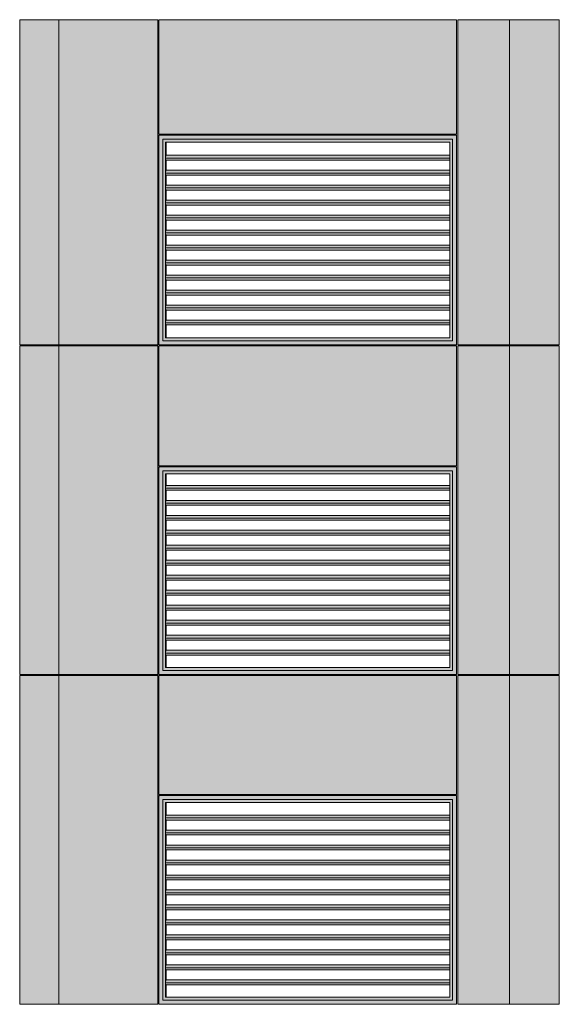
# Model space of a CAD drawing. Header units: millimetres. Extents: x 169383 to 755273, y -3871 to 302042.
# Tile 46 of 61: x 188945 to 194348, y 86998 to 96854. Entities that reach past the tile are written whole.
import ezdxf

# ---------------------------------------------------------------- set-up
doc = ezdxf.new("R2010")
doc.units = ezdxf.units.MM
doc.header["$MEASUREMENT"] = 0
doc.layers.add('0_Ном._пера__1', color=7, linetype='Continuous', lineweight=0)
doc.layers.add('0_Ном._пера__120', color=7, linetype='Continuous', lineweight=0)
doc.layers.add('АР-Стены_внешние_.АР_Ном._пера__214', color=7, linetype='Continuous', lineweight=0, true_color=0xe2eaf1)

msp = doc.modelspace()

# ---------------------------------------------------------------- hatches: boundary and pattern name
at = {"layer": '0_Ном._пера__1', "linetype": 'Continuous', "lineweight": 0, "true_color": 0x000000}
for points in [[(190337.413, 95698.425), (190347.331, 95688.435), (190347.331, 95698.425)], [(190337.413, 95698.425), (190377.125, 95658.425), (191088.929, 95658.425), (191088.929, 95698.425)], [(190337.413, 95698.425), (190337.413, 93597.917), (190377.125, 93637.917), (190377.125, 95658.425), (190347.762, 95688), (190347.331, 95688), (190347.331, 95688.435)], [(191088.929, 95658.425), (192280.294, 95658.425), (192280.294, 95698.425), (191088.929, 95698.425)], [(192280.294, 95698.425), (192280.294, 95658.425), (193278.853, 95658.425), (193318.566, 95698.425), (193233.022, 95698.425)], [(193278.853, 93637.917), (193318.566, 93597.917), (193318.566, 95698.425), (193278.853, 95658.425)], [(190377.125, 93637.917), (190378.322, 93637.917), (190378.322, 95658.425), (190377.125, 95658.425)], [(190378.322, 95658.425), (190408.107, 95628.425), (191090.126, 95628.425), (191090.126, 95658.425)], [(190408.107, 95628.425), (190378.322, 95658.425), (190378.322, 93637.917), (190408.107, 93667.917), (190405.712, 93667.917), (190405.712, 95628.425)], [(190412.298, 95628.425), (190405.712, 95628.425), (190405.712, 93667.917), (190412.298, 93667.917), (190412.298, 93797.915), (190408.581, 93797.915), (190406.041, 93819.129), (190409.428, 93847.413), (190412.298, 93847.413), (190412.298, 93947.915), (190408.581, 93947.915), (190406.041, 93969.129), (190409.428, 93997.413), (190412.298, 93997.413), (190412.298, 94097.915), (190408.581, 94097.915), (190406.041, 94119.129), (190409.428, 94147.413), (190412.298, 94147.413), (190412.298, 94247.915), (190408.581, 94247.915), (190406.041, 94269.129), (190409.428, 94297.413), (190412.298, 94297.413), (190412.298, 94397.915), (190408.581, 94397.915), (190406.041, 94419.129), (190409.428, 94447.413), (190412.298, 94447.413), (190412.298, 94547.915), (190408.581, 94547.915), (190406.041, 94569.129), (190409.428, 94597.413), (190412.298, 94597.413), (190412.298, 94697.915), (190408.581, 94697.915), (190406.041, 94719.129), (190409.428, 94747.413), (190412.298, 94747.413), (190412.298, 94847.915), (190408.581, 94847.915), (190406.041, 94869.129), (190409.428, 94897.413), (190412.298, 94897.413), (190412.298, 94997.915), (190408.581, 94997.915), (190406.041, 95019.129), (190409.428, 95047.413), (190412.298, 95047.413), (190412.298, 95147.915), (190408.581, 95147.915), (190406.041, 95169.129), (190409.428, 95197.413), (190412.298, 95197.413), (190412.298, 95297.915), (190408.581, 95297.915), (190406.041, 95319.129), (190409.428, 95347.413), (190412.298, 95347.413)], [(191090.126, 95658.425), (191090.126, 95628.425), (192281.492, 95628.425), (192281.492, 95658.425)], [(192281.492, 95658.425), (192281.492, 95628.425), (193250.267, 95628.425), (193278.853, 95657.218), (193278.853, 95658.425)], [(193250.267, 93667.917), (193278.853, 93639.123), (193278.853, 95657.218), (193250.267, 95628.425)], [(190406.041, 95469.129), (193250.267, 95469.129), (193250.267, 95497.413), (190409.428, 95497.413)], [(190406.041, 95469.129), (190408.581, 95447.915), (193250.267, 95447.915), (193250.267, 95469.129)], [(190406.041, 95319.129), (193250.267, 95319.129), (193250.267, 95347.413), (190409.428, 95347.413)], [(190406.041, 95319.129), (190408.581, 95297.915), (193250.267, 95297.915), (193250.267, 95319.129)], [(190409.428, 95197.413), (190406.041, 95169.129), (193250.267, 95169.129), (193250.267, 95197.413)], [(193250.267, 95169.129), (190406.041, 95169.129), (190408.581, 95147.915), (193250.267, 95147.915)], [(190406.041, 95019.129), (193250.267, 95019.129), (193250.267, 95047.413), (190409.428, 95047.413)], [(193250.267, 95019.129), (190406.041, 95019.129), (190408.581, 94997.915), (193250.267, 94997.915)], [(190406.041, 94869.129), (193250.267, 94869.129), (193250.267, 94897.413), (190409.428, 94897.413)], [(193250.267, 94869.129), (190406.041, 94869.129), (190408.581, 94847.915), (193250.267, 94847.915)], [(190406.041, 94719.129), (193250.267, 94719.129), (193250.267, 94747.413), (190409.428, 94747.413)], [(190406.041, 94719.129), (190408.581, 94697.915), (193250.267, 94697.915), (193250.267, 94719.129)], [(190406.041, 94569.129), (193250.267, 94569.129), (193250.267, 94597.413), (190409.428, 94597.413)], [(190406.041, 94569.129), (190408.581, 94547.915), (193250.267, 94547.915), (193250.267, 94569.129)], [(190409.428, 94447.413), (190406.041, 94419.129), (193250.267, 94419.129), (193250.267, 94447.413)], [(190406.041, 94419.129), (190408.581, 94397.915), (193250.267, 94397.915), (193250.267, 94419.129)], [(190409.428, 94297.413), (190406.041, 94269.129), (193250.267, 94269.129), (193250.267, 94297.413)], [(193250.267, 94269.129), (190406.041, 94269.129), (190408.581, 94247.915), (193250.267, 94247.915)], [(190409.428, 94147.413), (190406.041, 94119.129), (193250.267, 94119.129), (193250.267, 94147.413)], [(190406.041, 94119.129), (190408.581, 94097.915), (193250.267, 94097.915), (193250.267, 94119.129)], [(190406.041, 93969.129), (193250.267, 93969.129), (193250.267, 93997.413), (190409.428, 93997.413)], [(193250.267, 93969.129), (190406.041, 93969.129), (190408.581, 93947.915), (193250.267, 93947.915)], [(190406.041, 93819.129), (193250.267, 93819.129), (193250.267, 93847.413), (190409.428, 93847.413)], [(190406.041, 93819.129), (190408.581, 93797.915), (193250.267, 93797.915), (193250.267, 93819.129)], [(190377.125, 93637.917), (190337.413, 93597.917), (190347.331, 93597.917), (191088.929, 93597.917), (191088.929, 93637.917)], [(190408.107, 93667.917), (190378.322, 93637.917), (191090.126, 93637.917), (191090.126, 93667.917)], [(191088.929, 93637.917), (191088.929, 93597.917), (192280.294, 93597.917), (192280.294, 93637.917)], [(191090.126, 93667.917), (191090.126, 93637.917), (192281.492, 93637.917), (192281.492, 93667.917)], [(192280.294, 93597.917), (193233.022, 93597.917), (193318.566, 93597.917), (193278.853, 93637.917), (192280.294, 93637.917)], [(192281.492, 93637.917), (193278.853, 93637.917), (193278.853, 93639.123), (193250.267, 93667.917), (192281.492, 93667.917)], [(190337.413, 93599.492), (190347.331, 93599.492), (190347.331, 93597.917), (190337.413, 93597.917)], [(190337.413, 92378.425), (190347.331, 92368.435), (190347.331, 92378.425)], [(190337.413, 92378.425), (190377.125, 92338.425), (191088.929, 92338.425), (191088.929, 92378.425)], [(190337.413, 92378.425), (190337.413, 90298.423), (190377.125, 90338.423), (190377.125, 92338.425), (190347.762, 92368), (190347.331, 92368), (190347.331, 92368.435)], [(191088.929, 92338.425), (192280.294, 92338.425), (192280.294, 92378.425), (191088.929, 92378.425)], [(192280.294, 92378.425), (192280.294, 92338.425), (193278.853, 92338.425), (193318.566, 92378.425), (193233.022, 92378.425)], [(193278.853, 90338.423), (193318.566, 90298.423), (193318.566, 92378.425), (193278.853, 92338.425)], [(190377.125, 90338.423), (190378.322, 90338.423), (190378.322, 92338.425), (190377.125, 92338.425)], [(190378.322, 92338.425), (190408.107, 92308.425), (191090.126, 92308.425), (191090.126, 92338.425)], [(190408.107, 92308.425), (190378.322, 92338.425), (190378.322, 90338.423), (190408.107, 90368.423), (190405.712, 90368.423), (190405.712, 92308.425)], [(190412.298, 92308.425), (190405.712, 92308.425), (190405.712, 90368.423), (190412.298, 90368.423), (190412.298, 90493.172), (190408.581, 90493.172), (190406.041, 90514.385), (190409.428, 90542.669), (190412.298, 90542.669), (190412.298, 90643.172), (190408.581, 90643.172), (190406.041, 90664.385), (190409.428, 90692.669), (190412.298, 90692.669), (190412.298, 90793.172), (190408.581, 90793.172), (190406.041, 90814.385), (190409.428, 90842.669), (190412.298, 90842.669), (190412.298, 90943.172), (190408.581, 90943.172), (190406.041, 90964.385), (190409.428, 90992.669), (190412.298, 90992.669), (190412.298, 91093.172), (190408.581, 91093.172), (190406.041, 91114.385), (190409.428, 91142.669), (190412.298, 91142.669), (190412.298, 91243.172), (190408.581, 91243.172), (190406.041, 91264.385), (190409.428, 91292.669), (190412.298, 91292.669), (190412.298, 91393.172), (190408.581, 91393.172), (190406.041, 91414.385), (190409.428, 91442.669), (190412.298, 91442.669), (190412.298, 91543.172), (190408.581, 91543.172), (190406.041, 91564.385), (190409.428, 91592.669), (190412.298, 91592.669), (190412.298, 91693.172), (190408.581, 91693.172), (190406.041, 91714.385), (190409.428, 91742.669), (190412.298, 91742.669), (190412.298, 91843.172), (190408.581, 91843.172), (190406.041, 91864.385), (190409.428, 91892.669), (190412.298, 91892.669), (190412.298, 91993.172), (190408.581, 91993.172), (190406.041, 92014.385), (190409.428, 92042.669), (190412.298, 92042.669)], [(191090.126, 92338.425), (191090.126, 92308.425), (192281.492, 92308.425), (192281.492, 92338.425)], [(192281.492, 92338.425), (192281.492, 92308.425), (193250.267, 92308.425), (193278.853, 92337.218), (193278.853, 92338.425)], [(193250.267, 90368.423), (193278.853, 90339.629), (193278.853, 92337.218), (193250.267, 92308.425)], [(190406.041, 92164.385), (193250.267, 92164.385), (193250.267, 92192.669), (190409.428, 92192.669)], [(190406.041, 92164.385), (190408.581, 92143.172), (193250.267, 92143.172), (193250.267, 92164.385)], [(190406.041, 92014.385), (193250.267, 92014.385), (193250.267, 92042.669), (190409.428, 92042.669)], [(190406.041, 92014.385), (190408.581, 91993.172), (193250.267, 91993.172), (193250.267, 92014.385)], [(190409.428, 91892.669), (190406.041, 91864.385), (193250.267, 91864.385), (193250.267, 91892.669)], [(193250.267, 91864.385), (190406.041, 91864.385), (190408.581, 91843.172), (193250.267, 91843.172)], [(190406.041, 91714.385), (193250.267, 91714.385), (193250.267, 91742.669), (190409.428, 91742.669)], [(193250.267, 91714.385), (190406.041, 91714.385), (190408.581, 91693.172), (193250.267, 91693.172)], [(190406.041, 91564.385), (193250.267, 91564.385), (193250.267, 91592.669), (190409.428, 91592.669)], [(193250.267, 91564.385), (190406.041, 91564.385), (190408.581, 91543.172), (193250.267, 91543.172)], [(190406.041, 91414.385), (193250.267, 91414.385), (193250.267, 91442.669), (190409.428, 91442.669)], [(190406.041, 91414.385), (190408.581, 91393.172), (193250.267, 91393.172), (193250.267, 91414.385)], [(190406.041, 91264.385), (193250.267, 91264.385), (193250.267, 91292.669), (190409.428, 91292.669)], [(190406.041, 91264.385), (190408.581, 91243.172), (193250.267, 91243.172), (193250.267, 91264.385)], [(190409.428, 91142.669), (190406.041, 91114.385), (193250.267, 91114.385), (193250.267, 91142.669)], [(190406.041, 91114.385), (190408.581, 91093.172), (193250.267, 91093.172), (193250.267, 91114.385)], [(190409.428, 90992.669), (190406.041, 90964.385), (193250.267, 90964.385), (193250.267, 90992.669)], [(193250.267, 90964.385), (190406.041, 90964.385), (190408.581, 90943.172), (193250.267, 90943.172)], [(190409.428, 90842.669), (190406.041, 90814.385), (193250.267, 90814.385), (193250.267, 90842.669)], [(190406.041, 90814.385), (190408.581, 90793.172), (193250.267, 90793.172), (193250.267, 90814.385)], [(190406.041, 90664.385), (193250.267, 90664.385), (193250.267, 90692.669), (190409.428, 90692.669)], [(193250.267, 90664.385), (190406.041, 90664.385), (190408.581, 90643.172), (193250.267, 90643.172)], [(190406.041, 90514.385), (193250.267, 90514.385), (193250.267, 90542.669), (190409.428, 90542.669)], [(190406.041, 90514.385), (190408.581, 90493.172), (193250.267, 90493.172), (193250.267, 90514.385)], [(190377.125, 90338.423), (190337.413, 90298.423), (190347.331, 90298.423), (191088.929, 90298.423), (191088.929, 90338.423)], [(190337.413, 90299.999), (190347.331, 90299.999), (190347.331, 90298.423), (190337.413, 90298.423)], [(190408.107, 90368.423), (190378.322, 90338.423), (191090.126, 90338.423), (191090.126, 90368.423)], [(191088.929, 90338.423), (191088.929, 90298.423), (192280.294, 90298.423), (192280.294, 90338.423)], [(191090.126, 90368.423), (191090.126, 90338.423), (192281.492, 90338.423), (192281.492, 90368.423)], [(192280.294, 90298.423), (193233.022, 90298.423), (193318.566, 90298.423), (193278.853, 90338.423), (192280.294, 90338.423)], [(192281.492, 90338.423), (193278.853, 90338.423), (193278.853, 90339.629), (193250.267, 90368.423), (192281.492, 90368.423)], [(190337.413, 89088.426), (190347.331, 89078.436), (190347.331, 89088.426)], [(190337.413, 89088.426), (190377.125, 89048.426), (191088.929, 89048.426), (191088.929, 89088.426)], [(190337.413, 89088.426), (190337.413, 86998.425), (190377.125, 87038.425), (190377.125, 89048.426), (190347.762, 89078.001), (190347.331, 89078.001), (190347.331, 89078.436)], [(190377.125, 87038.425), (190378.322, 87038.425), (190378.322, 89048.426), (190377.125, 89048.426)], [(190378.322, 89048.426), (190408.107, 89018.426), (191090.126, 89018.426), (191090.126, 89048.426)], [(190408.107, 89018.426), (190378.322, 89048.426), (190378.322, 87038.425), (190408.107, 87068.425), (190405.712, 87068.425), (190405.712, 89018.426)], [(190412.298, 89018.426), (190405.712, 89018.426), (190405.712, 87068.425), (190412.298, 87068.425), (190412.298, 87193.173), (190408.581, 87193.173), (190406.041, 87214.387), (190409.428, 87242.671), (190412.298, 87242.671), (190412.298, 87343.173), (190408.581, 87343.173), (190406.041, 87364.387), (190409.428, 87392.671), (190412.298, 87392.671), (190412.298, 87493.173), (190408.581, 87493.173), (190406.041, 87514.387), (190409.428, 87542.671), (190412.298, 87542.671), (190412.298, 87643.173), (190408.581, 87643.173), (190406.041, 87664.387), (190409.428, 87692.671), (190412.298, 87692.671), (190412.298, 87793.173), (190408.581, 87793.173), (190406.041, 87814.387), (190409.428, 87842.671), (190412.298, 87842.671), (190412.298, 87943.173), (190408.581, 87943.173), (190406.041, 87964.387), (190409.428, 87992.671), (190412.298, 87992.671), (190412.298, 88093.173), (190408.581, 88093.173), (190406.041, 88114.387), (190409.428, 88142.671), (190412.298, 88142.671), (190412.298, 88243.173), (190408.581, 88243.173), (190406.041, 88264.387), (190409.428, 88292.671), (190412.298, 88292.671), (190412.298, 88393.173), (190408.581, 88393.173), (190406.041, 88414.387), (190409.428, 88442.671), (190412.298, 88442.671), (190412.298, 88543.173), (190408.581, 88543.173), (190406.041, 88564.387), (190409.428, 88592.671), (190412.298, 88592.671), (190412.298, 88693.173), (190408.581, 88693.173), (190406.041, 88714.387), (190409.428, 88742.671), (190412.298, 88742.671)], [(191088.929, 89048.426), (192280.294, 89048.426), (192280.294, 89088.426), (191088.929, 89088.426)], [(191090.126, 89048.426), (191090.126, 89018.426), (192281.492, 89018.426), (192281.492, 89048.426)], [(192280.294, 89088.426), (192280.294, 89048.426), (193278.853, 89048.426), (193318.566, 89088.426), (193233.022, 89088.426)], [(192281.492, 89048.426), (192281.492, 89018.426), (193250.267, 89018.426), (193278.853, 89047.22), (193278.853, 89048.426)], [(193250.267, 87068.425), (193278.853, 87039.631), (193278.853, 89047.22), (193250.267, 89018.426)], [(193278.853, 87038.425), (193318.566, 86998.425), (193318.566, 89088.426), (193278.853, 89048.426)], [(190406.041, 88864.387), (193250.267, 88864.387), (193250.267, 88892.671), (190409.428, 88892.671)], [(190406.041, 88864.387), (190408.581, 88843.173), (193250.267, 88843.173), (193250.267, 88864.387)], [(190406.041, 88714.387), (193250.267, 88714.387), (193250.267, 88742.671), (190409.428, 88742.671)], [(190406.041, 88714.387), (190408.581, 88693.173), (193250.267, 88693.173), (193250.267, 88714.387)], [(190409.428, 88592.671), (190406.041, 88564.387), (193250.267, 88564.387), (193250.267, 88592.671)], [(193250.267, 88564.387), (190406.041, 88564.387), (190408.581, 88543.173), (193250.267, 88543.173)], [(190406.041, 88414.387), (193250.267, 88414.387), (193250.267, 88442.671), (190409.428, 88442.671)], [(193250.267, 88414.387), (190406.041, 88414.387), (190408.581, 88393.173), (193250.267, 88393.173)], [(190406.041, 88264.387), (193250.267, 88264.387), (193250.267, 88292.671), (190409.428, 88292.671)], [(193250.267, 88264.387), (190406.041, 88264.387), (190408.581, 88243.173), (193250.267, 88243.173)], [(190406.041, 88114.387), (193250.267, 88114.387), (193250.267, 88142.671), (190409.428, 88142.671)], [(190406.041, 88114.387), (190408.581, 88093.173), (193250.267, 88093.173), (193250.267, 88114.387)], [(190406.041, 87964.387), (193250.267, 87964.387), (193250.267, 87992.671), (190409.428, 87992.671)], [(190406.041, 87964.387), (190408.581, 87943.173), (193250.267, 87943.173), (193250.267, 87964.387)], [(190409.428, 87842.671), (190406.041, 87814.387), (193250.267, 87814.387), (193250.267, 87842.671)], [(190406.041, 87814.387), (190408.581, 87793.173), (193250.267, 87793.173), (193250.267, 87814.387)], [(190409.428, 87692.671), (190406.041, 87664.387), (193250.267, 87664.387), (193250.267, 87692.671)], [(193250.267, 87664.387), (190406.041, 87664.387), (190408.581, 87643.173), (193250.267, 87643.173)], [(190409.428, 87542.671), (190406.041, 87514.387), (193250.267, 87514.387), (193250.267, 87542.671)], [(190406.041, 87514.387), (190408.581, 87493.173), (193250.267, 87493.173), (193250.267, 87514.387)], [(190406.041, 87364.387), (193250.267, 87364.387), (193250.267, 87392.671), (190409.428, 87392.671)], [(193250.267, 87364.387), (190406.041, 87364.387), (190408.581, 87343.173), (193250.267, 87343.173)], [(190406.041, 87214.387), (193250.267, 87214.387), (193250.267, 87242.671), (190409.428, 87242.671)], [(190406.041, 87214.387), (190408.581, 87193.173), (193250.267, 87193.173), (193250.267, 87214.387)], [(190377.125, 87038.425), (190337.413, 86998.425), (190347.331, 86998.425), (191088.929, 86998.425), (191088.929, 87038.425)], [(190408.107, 87068.425), (190378.322, 87038.425), (191090.126, 87038.425), (191090.126, 87068.425)], [(191088.929, 87038.425), (191088.929, 86998.425), (192280.294, 86998.425), (192280.294, 87038.425)], [(191090.126, 87068.425), (191090.126, 87038.425), (192281.492, 87038.425), (192281.492, 87068.425)], [(192280.294, 86998.425), (193233.022, 86998.425), (193318.566, 86998.425), (193278.853, 87038.425), (192280.294, 87038.425)], [(192281.492, 87038.425), (193278.853, 87038.425), (193278.853, 87039.631), (193250.267, 87068.425), (192281.492, 87068.425)], [(190337.413, 87000), (190347.331, 87000), (190347.331, 86998.425), (190337.413, 86998.425)]]:
    msp.add_hatch(color=18, dxfattribs=at).paths.add_polyline_path(points)
at = {"layer": 'АР-Стены_внешние_.АР_Ном._пера__214', "linetype": 'Continuous', "lineweight": 0, "true_color": 0xe5e8eb}
for points in [[(188944.579, 95698.425), (188944.579, 93598.425), (189336.912, 93598.425), (189336.912, 96853.676), (188944.579, 96853.676)], [(189237.435, 96853.676), (189237.435, 93598.425), (190327.413, 93598.425), (190327.413, 96853.676)], [(190337.413, 95708.425), (193318.566, 95708.425), (193318.566, 96853.676), (190337.413, 96853.676)], [(193331.946, 96853.676), (193331.946, 93598.425), (193847.541, 93598.425), (193847.541, 96853.676)], [(193847.541, 96853.676), (193847.541, 93598.425), (194347.678, 93598.425), (194347.678, 96853.676)], [(189336.912, 93588.425), (188944.579, 93588.425), (188944.579, 90298.425), (189336.912, 90298.425)], [(190327.413, 93588.425), (189237.435, 93588.425), (189237.435, 90298.423), (190327.413, 90298.423)], [(190337.413, 92388.425), (193318.566, 92388.425), (193318.566, 93588.425), (190337.413, 93588.425)], [(193847.541, 93588.425), (193331.946, 93588.425), (193331.946, 90298.423), (193847.541, 90298.423)], [(193847.541, 93588.425), (193847.541, 90298.423), (194347.678, 90298.423), (194347.678, 93588.425)], [(188944.579, 89088.425), (188944.579, 86998.425), (189336.912, 86998.425), (189336.912, 90288.423), (188944.579, 90288.423)], [(189237.435, 90288.423), (189237.435, 86998.425), (190327.413, 86998.425), (190327.413, 90288.423)], [(190337.413, 89098.425), (193318.566, 89098.425), (193318.566, 90288.423), (190337.413, 90288.423)], [(193331.946, 90288.423), (193331.946, 86998.425), (193847.541, 86998.425), (193847.541, 90288.423)], [(193847.541, 90288.423), (193847.541, 86998.425), (194347.678, 86998.425), (194347.678, 90288.423)]]:
    msp.add_hatch(color=254, dxfattribs=at).paths.add_polyline_path(points)

# ---------------------------------------------------------------- linework, layer by layer
at = {"layer": '0_Ном._пера__120', "color": 7, "linetype": 'Continuous', "lineweight": 0}
for p, q in [((188944.579, 96853.676), (188944.579, 93598.425)), ((188944.579, 96853.676), (190327.413, 96853.676)), ((189336.912, 96853.676), (189336.912, 93598.425)), ((190327.413, 96853.676), (190327.413, 93598.425)), ((190337.413, 96853.676), (190337.413, 95708.425)), ((190337.413, 96853.676), (193318.566, 96853.676)), ((193318.566, 96853.676), (193318.566, 95708.425)), ((193331.946, 96853.676), (193331.946, 93598.425)), ((193331.946, 96853.676), (194347.678, 96853.676)), ((193847.541, 93598.425), (193847.541, 96853.676)), ((194347.678, 96853.676), (194347.678, 93598.425)), ((193318.566, 95708.425), (190337.413, 95708.425)), ((190337.413, 95698.425), (190347.331, 95698.425)), ((190337.413, 93597.917), (190337.413, 95698.425)), ((190347.331, 95698.425), (193308.878, 95698.425)), ((190347.331, 95698.425), (191088.929, 95698.425)), ((191088.929, 95698.425), (192280.294, 95698.425)), ((192280.294, 95698.425), (193308.878, 95698.425)), ((193308.878, 95698.425), (193318.566, 95698.425)), ((193318.566, 95698.425), (193318.566, 93597.917)), ((191088.929, 95658.425), (190377.125, 95658.425)), ((190377.125, 95658.425), (190377.125, 93637.917)), ((190405.712, 93667.917), (190405.712, 95628.425)), ((190405.712, 95628.425), (193250.267, 95628.425)), ((190405.712, 93667.917), (190405.712, 95628.425)), ((190412.298, 95497.413), (190412.298, 95628.425)), ((192280.294, 95658.425), (191088.929, 95658.425)), ((193278.853, 95658.425), (192280.294, 95658.425)), ((193250.267, 93667.917), (193250.267, 95628.425)), ((193278.853, 93637.917), (193278.853, 95658.425)), ((190406.041, 95469.129), (190409.428, 95497.413)), ((193250.267, 95497.413), (190409.428, 95497.413)), ((190409.428, 95497.413), (190412.298, 95497.413)), ((193250.267, 95469.129), (190406.041, 95469.129)), ((190408.581, 95447.915), (190406.041, 95469.129)), ((193250.267, 95447.915), (190408.581, 95447.915)), ((190412.298, 95347.413), (190412.298, 95447.915)), ((190406.041, 95319.129), (190409.428, 95347.413)), ((193250.267, 95319.129), (190406.041, 95319.129)), ((190408.581, 95297.915), (190406.041, 95319.129)), ((193250.267, 95347.413), (190409.428, 95347.413)), ((193250.267, 95297.915), (190408.581, 95297.915)), ((190412.298, 95197.413), (190412.298, 95297.915)), ((190406.041, 95169.129), (190409.428, 95197.413)), ((193250.267, 95169.129), (190406.041, 95169.129)), ((190408.581, 95147.915), (190406.041, 95169.129)), ((193250.267, 95147.915), (190408.581, 95147.915)), ((193250.267, 95197.413), (190409.428, 95197.413)), ((190412.298, 95047.413), (190412.298, 95147.915)), ((190406.041, 95019.129), (190409.428, 95047.413)), ((193250.267, 95019.129), (190406.041, 95019.129)), ((190408.581, 94997.915), (190406.041, 95019.129)), ((193250.267, 95047.413), (190409.428, 95047.413)), ((193250.267, 94997.915), (190408.581, 94997.915)), ((190412.298, 94897.413), (190412.298, 94997.915)), ((190406.041, 94869.129), (190409.428, 94897.413)), ((193250.267, 94869.129), (190406.041, 94869.129)), ((190408.581, 94847.915), (190406.041, 94869.129)), ((193250.267, 94847.915), (190408.581, 94847.915)), ((193250.267, 94897.413), (190409.428, 94897.413)), ((190412.298, 94747.413), (190412.298, 94847.915)), ((190406.041, 94719.129), (190409.428, 94747.413)), ((193250.267, 94719.129), (190406.041, 94719.129)), ((190408.581, 94697.915), (190406.041, 94719.129)), ((193250.267, 94747.413), (190409.428, 94747.413)), ((193250.267, 94697.915), (190408.581, 94697.915)), ((190412.298, 94597.413), (190412.298, 94697.915)), ((190406.041, 94569.129), (190409.428, 94597.413)), ((193250.267, 94569.129), (190406.041, 94569.129)), ((190408.581, 94547.915), (190406.041, 94569.129)), ((193250.267, 94547.915), (190408.581, 94547.915)), ((193250.267, 94597.413), (190409.428, 94597.413)), ((190412.298, 94447.413), (190412.298, 94547.915)), ((190406.041, 94419.129), (190409.428, 94447.413)), ((193250.267, 94419.129), (190406.041, 94419.129)), ((190408.581, 94397.915), (190406.041, 94419.129)), ((193250.267, 94447.413), (190409.428, 94447.413)), ((193250.267, 94397.915), (190408.581, 94397.915)), ((190412.298, 94297.413), (190412.298, 94397.915)), ((190406.041, 94269.129), (190409.428, 94297.413)), ((193250.267, 94269.129), (190406.041, 94269.129)), ((190408.581, 94247.915), (190406.041, 94269.129)), ((193250.267, 94247.915), (190408.581, 94247.915)), ((193250.267, 94297.413), (190409.428, 94297.413)), ((190412.298, 94147.413), (190412.298, 94247.915)), ((190406.041, 94119.129), (190409.428, 94147.413)), ((193250.267, 94119.129), (190406.041, 94119.129)), ((190408.581, 94097.915), (190406.041, 94119.129)), ((193250.267, 94147.413), (190409.428, 94147.413)), ((193250.267, 94097.915), (190408.581, 94097.915)), ((190412.298, 93997.413), (190412.298, 94097.915)), ((190406.041, 93969.129), (190409.428, 93997.413)), ((193250.267, 93969.129), (190406.041, 93969.129)), ((190408.581, 93947.915), (190406.041, 93969.129)), ((193250.267, 93947.915), (190408.581, 93947.915)), ((193250.267, 93997.413), (190409.428, 93997.413)), ((190412.298, 93847.413), (190412.298, 93947.915)), ((190406.041, 93819.129), (190409.428, 93847.413)), ((193250.267, 93847.413), (190409.428, 93847.413)), ((193250.267, 93819.129), (190406.041, 93819.129)), ((190408.581, 93797.915), (190406.041, 93819.129)), ((193250.267, 93797.915), (190408.581, 93797.915)), ((190412.298, 93667.917), (190412.298, 93797.915)), ((190377.125, 93637.917), (191088.929, 93637.917)), ((193247.872, 93667.917), (190405.712, 93667.917)), ((191088.929, 93637.917), (192280.294, 93637.917)), ((192280.294, 93637.917), (193278.853, 93637.917)), ((193250.267, 93667.917), (193247.872, 93667.917)), ((189235.699, 93598.425), (188944.579, 93598.425)), ((189336.912, 93598.425), (188944.579, 93598.425)), ((188944.579, 93588.425), (188944.579, 90298.425)), ((189336.912, 93588.425), (188944.579, 93588.425)), ((189235.699, 93598.425), (189285.699, 93598.425)), ((189237.435, 93598.425), (190327.413, 93598.425)), ((189237.435, 93588.425), (190327.413, 93588.425)), ((189287.435, 93598.425), (189285.699, 93598.425)), ((189336.912, 90288.423), (189336.912, 93597.917)), ((190327.413, 93588.425), (190327.413, 90298.423)), ((190337.413, 93597.917), (190337.413, 93599.492)), ((190337.671, 93597.917), (190337.413, 93597.917)), ((190347.331, 93597.917), (190337.413, 93597.917)), ((190337.413, 93588.425), (190337.413, 92388.425)), ((193318.566, 93588.425), (190337.413, 93588.425)), ((190347.331, 93597.917), (190337.671, 93597.917)), ((191088.929, 93597.917), (190347.331, 93597.917)), ((192280.294, 93597.917), (191088.929, 93597.917)), ((193308.878, 93597.917), (192280.294, 93597.917)), ((193318.566, 93597.917), (193308.878, 93597.917)), ((193318.566, 93588.425), (193318.566, 92388.425)), ((193331.946, 93598.425), (193836.557, 93598.425)), ((193331.946, 93588.425), (193847.541, 93588.425)), ((193331.946, 90298.423), (193331.946, 93588.425)), ((194035.543, 93598.425), (193836.557, 93598.425)), ((193847.541, 90301.919), (193847.541, 93597.917)), ((193847.541, 93588.425), (194347.678, 93588.425)), ((194035.543, 93598.425), (194347.678, 93598.425)), ((194347.678, 93588.425), (194347.678, 90298.423)), ((193318.566, 92388.425), (190337.413, 92388.425)), ((190337.413, 92378.425), (190347.331, 92378.425)), ((190337.413, 90298.423), (190337.413, 92378.425)), ((190347.331, 92378.425), (193308.878, 92378.425)), ((190347.331, 92378.425), (191088.929, 92378.425)), ((191088.929, 92378.425), (192280.294, 92378.425)), ((192280.294, 92378.425), (193308.878, 92378.425)), ((193308.878, 92378.425), (193318.566, 92378.425)), ((193318.566, 92378.425), (193318.566, 90298.423)), ((191088.929, 92338.425), (190377.125, 92338.425)), ((190377.125, 92338.425), (190377.125, 90338.423)), ((190405.712, 90368.423), (190405.712, 92308.425)), ((190405.712, 92308.425), (193250.267, 92308.425)), ((190405.712, 90368.423), (190405.712, 92308.425)), ((190412.298, 92192.669), (190412.298, 92308.425)), ((192280.294, 92338.425), (191088.929, 92338.425)), ((193278.853, 92338.425), (192280.294, 92338.425)), ((193250.267, 90368.423), (193250.267, 92308.425)), ((193278.853, 90338.423), (193278.853, 92338.425)), ((190406.041, 92164.385), (190409.428, 92192.669)), ((193250.267, 92164.385), (190406.041, 92164.385)), ((190408.581, 92143.172), (190406.041, 92164.385)), ((193250.267, 92192.669), (190409.428, 92192.669)), ((190409.428, 92192.669), (190412.298, 92192.669)), ((193250.267, 92143.172), (190408.581, 92143.172)), ((190412.298, 92042.669), (190412.298, 92143.172)), ((190406.041, 92014.385), (190409.428, 92042.669)), ((193250.267, 92014.385), (190406.041, 92014.385)), ((190408.581, 91993.172), (190406.041, 92014.385)), ((193250.267, 91993.172), (190408.581, 91993.172)), ((193250.267, 92042.669), (190409.428, 92042.669)), ((190412.298, 91892.669), (190412.298, 91993.172)), ((190406.041, 91864.385), (190409.428, 91892.669)), ((193250.267, 91864.385), (190406.041, 91864.385)), ((190408.581, 91843.172), (190406.041, 91864.385)), ((193250.267, 91892.669), (190409.428, 91892.669)), ((193250.267, 91843.172), (190408.581, 91843.172)), ((190412.298, 91742.669), (190412.298, 91843.172)), ((190406.041, 91714.385), (190409.428, 91742.669)), ((193250.267, 91714.385), (190406.041, 91714.385)), ((190408.581, 91693.172), (190406.041, 91714.385)), ((193250.267, 91693.172), (190408.581, 91693.172)), ((193250.267, 91742.669), (190409.428, 91742.669)), ((190412.298, 91592.669), (190412.298, 91693.172)), ((190406.041, 91564.385), (190409.428, 91592.669)), ((193250.267, 91564.385), (190406.041, 91564.385)), ((190408.581, 91543.172), (190406.041, 91564.385)), ((193250.267, 91592.669), (190409.428, 91592.669)), ((193250.267, 91543.172), (190408.581, 91543.172)), ((190412.298, 91442.669), (190412.298, 91543.172)), ((190406.041, 91414.385), (190409.428, 91442.669)), ((193250.267, 91414.385), (190406.041, 91414.385)), ((190408.581, 91393.172), (190406.041, 91414.385)), ((193250.267, 91393.172), (190408.581, 91393.172)), ((193250.267, 91442.669), (190409.428, 91442.669)), ((190412.298, 91292.669), (190412.298, 91393.172)), ((190406.041, 91264.385), (190409.428, 91292.669)), ((193250.267, 91264.385), (190406.041, 91264.385)), ((190408.581, 91243.172), (190406.041, 91264.385)), ((193250.267, 91292.669), (190409.428, 91292.669)), ((193250.267, 91243.172), (190408.581, 91243.172)), ((190412.298, 91142.669), (190412.298, 91243.172)), ((190406.041, 91114.385), (190409.428, 91142.669)), ((193250.267, 91114.385), (190406.041, 91114.385)), ((190408.581, 91093.172), (190406.041, 91114.385)), ((193250.267, 91093.172), (190408.581, 91093.172)), ((193250.267, 91142.669), (190409.428, 91142.669)), ((190412.298, 90992.669), (190412.298, 91093.172)), ((190406.041, 90964.385), (190409.428, 90992.669)), ((193250.267, 90964.385), (190406.041, 90964.385)), ((190408.581, 90943.172), (190406.041, 90964.385)), ((193250.267, 90992.669), (190409.428, 90992.669)), ((193250.267, 90943.172), (190408.581, 90943.172)), ((190412.298, 90842.669), (190412.298, 90943.172)), ((190406.041, 90814.385), (190409.428, 90842.669)), ((193250.267, 90814.385), (190406.041, 90814.385)), ((190408.581, 90793.172), (190406.041, 90814.385)), ((193250.267, 90793.172), (190408.581, 90793.172)), ((193250.267, 90842.669), (190409.428, 90842.669)), ((190412.298, 90692.669), (190412.298, 90793.172)), ((190406.041, 90664.385), (190409.428, 90692.669)), ((193250.267, 90692.669), (190409.428, 90692.669)), ((193250.267, 90664.385), (190406.041, 90664.385)), ((190408.581, 90643.172), (190406.041, 90664.385)), ((193250.267, 90643.172), (190408.581, 90643.172)), ((190412.298, 90542.669), (190412.298, 90643.172)), ((190406.041, 90514.385), (190409.428, 90542.669)), ((193250.267, 90514.385), (190406.041, 90514.385)), ((190408.581, 90493.172), (190406.041, 90514.385)), ((193250.267, 90493.172), (190408.581, 90493.172)), ((193250.267, 90542.669), (190409.428, 90542.669)), ((190412.298, 90368.423), (190412.298, 90493.172)), ((189336.912, 90298.425), (188944.579, 90298.425)), ((188944.579, 90288.423), (188944.579, 86998.425)), ((188944.579, 90288.423), (190327.413, 90288.423)), ((189237.435, 90298.423), (190327.413, 90298.423)), ((189336.912, 90288.423), (189336.912, 86998.425)), ((190327.413, 90288.423), (190327.413, 86998.425)), ((190337.413, 90298.423), (190337.413, 90299.999)), ((190337.671, 90298.423), (190337.413, 90298.423)), ((190347.331, 90298.423), (190337.413, 90298.423)), ((190337.413, 90288.423), (190337.413, 89098.425)), ((190337.413, 90288.423), (193318.566, 90288.423)), ((190347.331, 90298.423), (190337.671, 90298.423)), ((191088.929, 90298.423), (190347.331, 90298.423)), ((190377.125, 90338.423), (191088.929, 90338.423)), ((193247.872, 90368.423), (190405.712, 90368.423)), ((191088.929, 90338.423), (192280.294, 90338.423)), ((192280.294, 90298.423), (191088.929, 90298.423)), ((192280.294, 90338.423), (193278.853, 90338.423)), ((193308.878, 90298.423), (192280.294, 90298.423)), ((193250.267, 90368.423), (193247.872, 90368.423)), ((193318.566, 90298.423), (193308.878, 90298.423)), ((193318.566, 90288.423), (193318.566, 89098.425)), ((193331.946, 90298.423), (193847.541, 90298.423)), ((193331.946, 90288.423), (193331.946, 86998.425)), ((193331.946, 90288.423), (194347.678, 90288.423)), ((193847.541, 90296.926), (193847.541, 90301.919)), ((193847.541, 90298.423), (194347.678, 90298.423)), ((193847.541, 90292.741), (193847.541, 90296.926)), ((193847.541, 86998.425), (193847.541, 90288.423)), ((194347.678, 90288.423), (194347.678, 86998.425)), ((193318.566, 89098.425), (190337.413, 89098.425)), ((190337.413, 89088.426), (190347.331, 89088.426)), ((190337.413, 86998.425), (190337.413, 89088.426)), ((190347.331, 89088.426), (193308.878, 89088.426)), ((190347.331, 89088.426), (191088.929, 89088.426)), ((191088.929, 89048.426), (190377.125, 89048.426)), ((190377.125, 89048.426), (190377.125, 87038.425)), ((190405.712, 87068.425), (190405.712, 89018.426)), ((190405.712, 89018.426), (193250.267, 89018.426)), ((190405.712, 87068.425), (190405.712, 89018.426)), ((190412.298, 88892.671), (190412.298, 89018.426)), ((191088.929, 89088.426), (192280.294, 89088.426)), ((192280.294, 89048.426), (191088.929, 89048.426)), ((192280.294, 89088.426), (193308.878, 89088.426)), ((193278.853, 89048.426), (192280.294, 89048.426)), ((193250.267, 87068.425), (193250.267, 89018.426)), ((193278.853, 87038.425), (193278.853, 89048.426)), ((193308.878, 89088.426), (193318.566, 89088.426)), ((193318.566, 89088.426), (193318.566, 86998.425)), ((190406.041, 88864.387), (190409.428, 88892.671)), ((193250.267, 88864.387), (190406.041, 88864.387)), ((190408.581, 88843.173), (190406.041, 88864.387)), ((193250.267, 88843.173), (190408.581, 88843.173)), ((193250.267, 88892.671), (190409.428, 88892.671)), ((190409.428, 88892.671), (190412.298, 88892.671)), ((190412.298, 88742.671), (190412.298, 88843.173)), ((190406.041, 88714.387), (190409.428, 88742.671)), ((193250.267, 88714.387), (190406.041, 88714.387)), ((190408.581, 88693.173), (190406.041, 88714.387)), ((193250.267, 88742.671), (190409.428, 88742.671)), ((193250.267, 88693.173), (190408.581, 88693.173)), ((190412.298, 88592.671), (190412.298, 88693.173)), ((190406.041, 88564.387), (190409.428, 88592.671)), ((193250.267, 88564.387), (190406.041, 88564.387)), ((190408.581, 88543.173), (190406.041, 88564.387)), ((193250.267, 88543.173), (190408.581, 88543.173)), ((193250.267, 88592.671), (190409.428, 88592.671)), ((190412.298, 88442.671), (190412.298, 88543.173)), ((190406.041, 88414.387), (190409.428, 88442.671)), ((193250.267, 88414.387), (190406.041, 88414.387)), ((190408.581, 88393.173), (190406.041, 88414.387)), ((193250.267, 88442.671), (190409.428, 88442.671)), ((193250.267, 88393.173), (190408.581, 88393.173)), ((190412.298, 88292.671), (190412.298, 88393.173)), ((190406.041, 88264.387), (190409.428, 88292.671)), ((193250.267, 88264.387), (190406.041, 88264.387)), ((190408.581, 88243.173), (190406.041, 88264.387)), ((193250.267, 88243.173), (190408.581, 88243.173)), ((193250.267, 88292.671), (190409.428, 88292.671)), ((190412.298, 88142.671), (190412.298, 88243.173)), ((190406.041, 88114.387), (190409.428, 88142.671)), ((193250.267, 88114.387), (190406.041, 88114.387)), ((190408.581, 88093.173), (190406.041, 88114.387)), ((193250.267, 88142.671), (190409.428, 88142.671)), ((193250.267, 88093.173), (190408.581, 88093.173)), ((190412.298, 87992.671), (190412.298, 88093.173)), ((190406.041, 87964.387), (190409.428, 87992.671)), ((193250.267, 87964.387), (190406.041, 87964.387)), ((190408.581, 87943.173), (190406.041, 87964.387)), ((193250.267, 87943.173), (190408.581, 87943.173)), ((193250.267, 87992.671), (190409.428, 87992.671)), ((190412.298, 87842.671), (190412.298, 87943.173)), ((190406.041, 87814.387), (190409.428, 87842.671)), ((193250.267, 87814.387), (190406.041, 87814.387)), ((190408.581, 87793.173), (190406.041, 87814.387)), ((193250.267, 87842.671), (190409.428, 87842.671)), ((193250.267, 87793.173), (190408.581, 87793.173)), ((190412.298, 87692.671), (190412.298, 87793.173)), ((190406.041, 87664.387), (190409.428, 87692.671)), ((193250.267, 87664.387), (190406.041, 87664.387)), ((190408.581, 87643.173), (190406.041, 87664.387)), ((193250.267, 87643.173), (190408.581, 87643.173)), ((193250.267, 87692.671), (190409.428, 87692.671)), ((190412.298, 87542.671), (190412.298, 87643.173)), ((190406.041, 87514.387), (190409.428, 87542.671)), ((193250.267, 87542.671), (190409.428, 87542.671)), ((193250.267, 87514.387), (190406.041, 87514.387)), ((190408.581, 87493.173), (190406.041, 87514.387)), ((193250.267, 87493.173), (190408.581, 87493.173)), ((190412.298, 87392.671), (190412.298, 87493.173)), ((190406.041, 87364.387), (190409.428, 87392.671)), ((193250.267, 87364.387), (190406.041, 87364.387)), ((190408.581, 87343.173), (190406.041, 87364.387)), ((193250.267, 87343.173), (190408.581, 87343.173)), ((193250.267, 87392.671), (190409.428, 87392.671)), ((190412.298, 87242.671), (190412.298, 87343.173)), ((190406.041, 87214.387), (190409.428, 87242.671)), ((193250.267, 87242.671), (190409.428, 87242.671)), ((193250.267, 87214.387), (190406.041, 87214.387)), ((190408.581, 87193.173), (190406.041, 87214.387)), ((193250.267, 87193.173), (190408.581, 87193.173)), ((190412.298, 87068.425), (190412.298, 87193.173)), ((190377.125, 87038.425), (191088.929, 87038.425)), ((193247.872, 87068.425), (190405.712, 87068.425)), ((191088.929, 87038.425), (192280.294, 87038.425)), ((192280.294, 87038.425), (193278.853, 87038.425)), ((193250.267, 87068.425), (193247.872, 87068.425)), ((189235.699, 86998.425), (188944.579, 86998.425)), ((189336.912, 86998.425), (188944.579, 86998.425)), ((189235.699, 86998.425), (189285.699, 86998.425)), ((189237.435, 86998.425), (190327.413, 86998.425)), ((189287.435, 86998.425), (189285.699, 86998.425)), ((190337.413, 86998.425), (190337.413, 87000)), ((190337.671, 86998.425), (190337.413, 86998.425)), ((190347.331, 86998.425), (190337.413, 86998.425)), ((190347.331, 86998.425), (190337.671, 86998.425)), ((191088.929, 86998.425), (190347.331, 86998.425)), ((192280.294, 86998.425), (191088.929, 86998.425)), ((193308.878, 86998.425), (192280.294, 86998.425)), ((193318.566, 86998.425), (193308.878, 86998.425)), ((193331.946, 86998.425), (193836.557, 86998.425)), ((194035.543, 86998.425), (193836.557, 86998.425)), ((194035.543, 86998.425), (194347.678, 86998.425))]:
    msp.add_line(p, q, dxfattribs=at)

doc.saveas('drawing.dxf')
